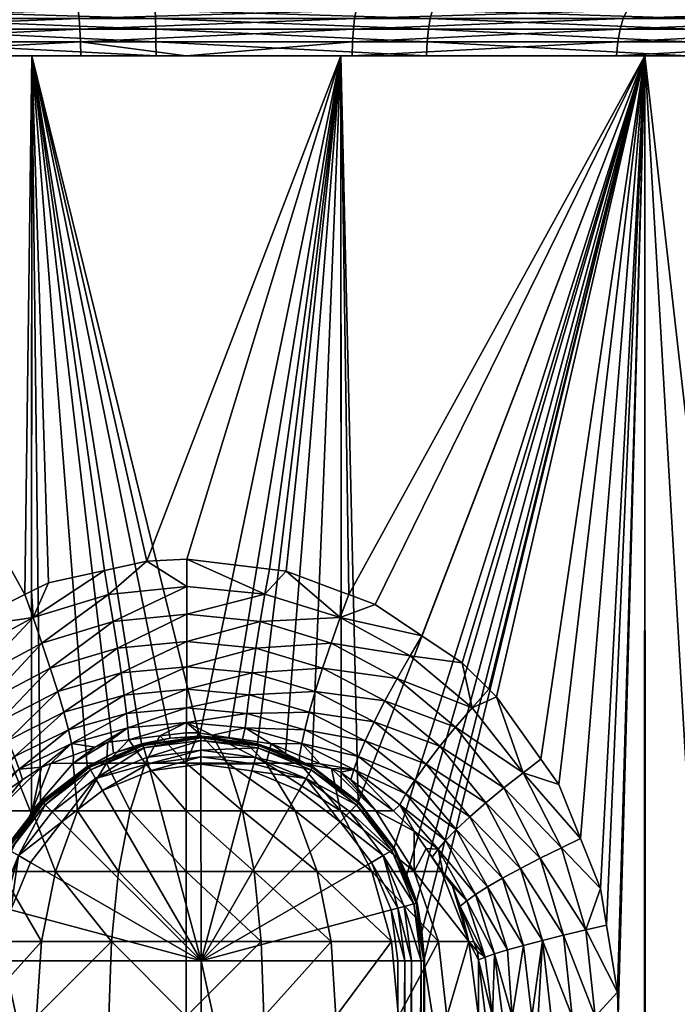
# Model space of a CAD drawing. Extents: x -0.085 to 0.085, y -0.065 to 0.021.
# Tile 13 of 24: x -0.003 to 0.008, y -0.042 to -0.026. Entities that reach past the tile are written whole.
import ezdxf

# ---------------------------------------------------------------- set-up
doc = ezdxf.new("R2010")
doc.units = 0
doc.layers.add('mesh', color=7, linetype='CONTINUOUS')

msp = doc.modelspace()

# ---------------------------------------------------------------- meshes
at = {"layer": 'mesh'}
mesh = msp.add_polyface(dxfattribs=at)
corners = [(-0.001791, -0.025557, 0.022694), (-0.001774, -0.02564, 0.022472), (-0.006261, -0.02564, 0.021655), (-0.005084, -0.025557, -0.022189), (-0.005035, -0.02564, -0.021973), (-0.000509, -0.02564, -0.022536), (-0.006207, -0.025773, 0.021466), (-0.001758, -0.025773, 0.022276), (0.002786, -0.02564, 0.022369), (-0.000504, -0.025773, -0.02234), (-0.004991, -0.025773, -0.021781), (-0.009355, -0.02564, -0.020509), (-0.006162, -0.025949, 0.021313), (-0.001746, -0.025949, 0.022117), (0.002762, -0.025773, 0.022174), (-0.000501, -0.025949, -0.02218), (-0.004955, -0.025949, -0.021625), (-0.009273, -0.025773, -0.02033), (-0.006131, -0.026157, 0.021203), (-0.001737, -0.026157, 0.022003), (0.002742, -0.025949, 0.022016), (-0.000498, -0.026157, -0.022066), (-0.00493, -0.026157, -0.021514), (-0.009207, -0.025949, -0.020185), (-0.001732, -0.026386, 0.021942), (-0.006113, -0.026386, 0.021144), (0, -0.026386, 0.02201), (0.002728, -0.026157, 0.021903), (-0.000497, -0.026386, -0.022005), (-0.004916, -0.026386, -0.021454), (-0.00916, -0.026157, -0.020082), (-0.002537, -0.026386, -0.027383), (-0.007526, -0.026386, -0.02645), (-0.009134, -0.026386, -0.020026), (-0.007526, -0.026386, 0.02645), (-0.002537, -0.026386, 0.027383), (0.002537, -0.026386, 0.027383), (-0.004947, -0.036778, 0.027094), (-0.005086, -0.036897, 0.027071), (-0.002651, -0.035226, 0.027403), (-0.00226, -0.035033, 0.027446), (-0.00254, -0.035171, 0.027415), (-0.000646, -0.034676, 0.02753), (-0.002542, -0.038826, -0.027432)]
mesh.append_faces([[corners[k] for k in face] for face in [(0, 1, 2, 2), (3, 4, 5, 5), (1, 6, 2, 2), (1, 7, 6, 6), (8, 7, 1, 1), (4, 9, 5, 5), (4, 10, 9, 9), (11, 10, 4, 4), (7, 12, 6, 6), (7, 13, 12, 12), (14, 13, 7, 7), (10, 15, 9, 9), (10, 16, 15, 15), (17, 16, 10, 10), (13, 18, 12, 12), (13, 19, 18, 18), (20, 19, 13, 13), (16, 21, 15, 15), (16, 22, 21, 21), (23, 22, 16, 16), (19, 24, 25, 25), (19, 26, 24, 24), (27, 26, 19, 19), (22, 28, 21, 21), (22, 29, 28, 28), (30, 29, 22, 22), (19, 25, 18, 18), (29, 31, 28, 28), (29, 32, 31, 31), (33, 32, 29, 29), (24, 34, 25, 25), (24, 35, 34, 34), (26, 35, 24, 24), (26, 36, 35, 35), (37, 38, 34, 34), (35, 39, 34, 34), (40, 41, 35, 35), (36, 42, 35, 35), (32, 43, 31, 31)]])
mesh = msp.add_polyface(dxfattribs=at)
corners = [(0.002814, -0.025557, 0.02259), (0.002786, -0.02564, 0.022369), (-0.001774, -0.02564, 0.022472), (0.007303, -0.025557, 0.021561), (0.007232, -0.02564, 0.02135), (0.004078, -0.025557, -0.022396), (0.004038, -0.02564, -0.022177), (0.00842, -0.02564, -0.02091), (-0.000514, -0.025557, -0.022759), (-0.000509, -0.02564, -0.022536), (0.002762, -0.025773, 0.022174), (-0.001758, -0.025773, 0.022276), (0.007169, -0.025773, 0.021164), (0.004003, -0.025773, -0.021984), (0.008346, -0.025773, -0.020728), (-0.000504, -0.025773, -0.02234), (0.002742, -0.025949, 0.022016), (-0.001746, -0.025949, 0.022117), (0.007118, -0.025949, 0.021013), (0.003974, -0.025949, -0.021827), (0.008287, -0.025949, -0.02058), (-0.000501, -0.025949, -0.02218), (0.002728, -0.026157, 0.021903), (-0.001737, -0.026157, 0.022003), (0.007081, -0.026157, 0.020905), (0.008244, -0.026157, -0.020474), (0.003954, -0.026157, -0.021715), (-0.000498, -0.026157, -0.022066), (0.00272, -0.026386, 0.021842), (0, -0.026386, 0.02201), (0.007061, -0.026386, 0.020847), (0.008221, -0.026386, -0.020417), (0.003943, -0.026386, -0.021654), (-0.000497, -0.026386, -0.022005), (0.002537, -0.026386, 0.027383), (0.007526, -0.026386, 0.02645), (0.007526, -0.026386, -0.02645), (0.002537, -0.026386, -0.027383), (-0.002537, -0.026386, -0.027383), (0.000216, -0.037551, -0.027546)]
mesh.append_faces([[corners[k] for k in face] for face in [(0, 1, 2, 2), (3, 1, 0, 0), (3, 4, 1, 1), (5, 6, 7, 7), (8, 9, 6, 6), (1, 10, 11, 11), (4, 10, 1, 1), (4, 12, 10, 10), (6, 13, 14, 14), (9, 13, 6, 6), (9, 15, 13, 13), (10, 16, 17, 17), (12, 16, 10, 10), (12, 18, 16, 16), (13, 19, 20, 20), (15, 19, 13, 13), (15, 21, 19, 19), (16, 22, 23, 23), (18, 22, 16, 16), (18, 24, 22, 22), (19, 25, 20, 20), (19, 26, 25, 25), (21, 26, 19, 19), (21, 27, 26, 26), (22, 28, 29, 29), (24, 28, 22, 22), (24, 30, 28, 28), (26, 31, 25, 25), (26, 32, 31, 31), (27, 32, 26, 26), (27, 33, 32, 32), (34, 30, 35, 35), (32, 36, 31, 31), (32, 37, 36, 36), (33, 37, 32, 32), (33, 38, 37, 37), (28, 34, 29, 29), (28, 30, 34, 34), (38, 39, 37, 37)]])
mesh = msp.add_polyface(dxfattribs=at)
corners = [(0.011494, -0.025557, 0.01965), (0.007232, -0.02564, 0.02135), (0.007303, -0.025557, 0.021561), (0.011382, -0.02564, 0.019458), (0.015214, -0.025557, 0.016934), (0.008503, -0.025557, -0.021117), (0.00842, -0.02564, -0.02091), (0.012457, -0.02564, -0.018788), (0.007169, -0.025773, 0.021164), (0.011282, -0.025773, 0.019288), (0.015065, -0.02564, 0.016768), (0.014934, -0.025773, 0.016622), (0.012348, -0.025773, -0.018624), (0.008346, -0.025773, -0.020728), (0.004038, -0.02564, -0.022177), (0.007118, -0.025949, 0.021013), (0.011202, -0.025949, 0.01915), (0.014827, -0.025949, 0.016503), (0.01226, -0.025949, -0.018491), (0.008287, -0.025949, -0.02058), (0.004003, -0.025773, -0.021984), (0.007081, -0.026157, 0.020905), (0.011144, -0.026157, 0.019052), (0.014751, -0.026157, 0.016419), (0.012197, -0.026157, -0.018396), (0.008244, -0.026157, -0.020474), (0.007061, -0.026386, 0.020847), (0.011113, -0.026386, 0.018999), (0.01471, -0.026386, 0.016373), (0.012163, -0.026386, -0.018344), (0.008221, -0.026386, -0.020417), (0.012258, -0.026386, 0.024617), (0.007526, -0.026386, 0.02645), (0.016572, -0.026386, -0.021945), (0.007526, -0.026386, -0.02645), (0.012258, -0.026386, -0.024617), (0.007085, -0.042146, 0.026634), (0.007074, -0.041749, 0.026636), (0.009709, -0.06408, -0.025803), (0.011807, -0.06408, 0.024913)]
mesh.append_faces([[corners[k] for k in face] for face in [(0, 1, 2, 2), (0, 3, 1, 1), (4, 3, 0, 0), (5, 6, 7, 7), (3, 8, 1, 1), (3, 9, 8, 8), (10, 9, 3, 3), (10, 11, 9, 9), (6, 12, 7, 7), (6, 13, 12, 12), (14, 13, 6, 6), (9, 15, 8, 8), (9, 16, 15, 15), (11, 16, 9, 9), (11, 17, 16, 16), (13, 18, 12, 12), (13, 19, 18, 18), (20, 19, 13, 13), (16, 21, 15, 15), (16, 22, 21, 21), (17, 22, 16, 16), (17, 23, 22, 22), (19, 24, 18, 18), (19, 25, 24, 24), (22, 26, 21, 21), (22, 27, 26, 26), (23, 27, 22, 22), (23, 28, 27, 27), (25, 29, 24, 24), (25, 30, 29, 29), (31, 27, 28, 28), (32, 27, 31, 31), (32, 26, 27, 27), (30, 33, 29, 29), (34, 35, 30, 30), (36, 37, 32, 32), (38, 35, 34, 34), (31, 39, 32, 32)]])
mesh = msp.add_polyface(dxfattribs=at)
corners = [(-0.001627, -0.038044, -0.027501), (-0.001602, -0.038052, -0.030186), (-0.001193, -0.03783, -0.027522), (-0.007526, -0.026386, -0.02645), (-0.003346, -0.040281, -0.027351), (-0.003191, -0.039826, -0.027369), (-0.00344, -0.040752, -0.027341), (-0.005522, -0.038143, 0.027027), (-0.005354, -0.037208, 0.027021), (-0.004681, -0.037078, 0.027179), (-0.005808, -0.037921, 0.026925), (-0.004947, -0.036778, 0.027094), (-0.003666, -0.036226, 0.027326), (-0.005086, -0.036897, 0.027071), (-0.001849, -0.037859, 0.029526), (-0.001884, -0.03767, 0.029117), (-0.001495, -0.037727, 0.029562), (-0.00201, -0.037156, 0.028349), (-0.002111, -0.036815, 0.028027), (-0.001071, -0.036512, 0.028095), (-0.00293, -0.037621, 0.028253), (-0.003076, -0.037313, 0.027929), (-0.003744, -0.038265, 0.028142), (-0.001935, -0.037444, 0.028717), (-0.00102, -0.036874, 0.028416), (-0.002818, -0.037883, 0.028621), (-0.002221, -0.037999, 0.029489), (-0.000982, -0.037176, 0.028785), (-0.002743, -0.038092, 0.029017), (-0.003452, -0.036602, 0.02746), (-0.004156, -0.037708, 0.02754), (-0.004409, -0.037397, 0.027327), (-0.003252, -0.036969, 0.027662), (-0.002369, -0.036023, 0.027573), (-0.002232, -0.036432, 0.027765), (-0.005205, -0.038394, 0.02719), (-0.003932, -0.038001, 0.027815), (-0.001132, -0.036106, 0.027838), (-0.001856, -0.037994, 0.029973), (-0.001287, -0.037648, 0.029582), (-0.00131, -0.037994, 0.030383)]
mesh.append_faces([[corners[k] for k in face] for face in [(0, 1, 2, 2), (3, 4, 5, 5), (3, 6, 4, 4), (7, 8, 9, 9), (7, 10, 8, 8), (9, 11, 12, 12), (9, 13, 11, 11), (8, 13, 9, 9), (14, 15, 16, 16), (17, 18, 19, 19), (20, 18, 17, 17), (20, 21, 18, 18), (22, 21, 20, 20), (23, 17, 24, 24), (25, 17, 23, 23), (25, 20, 17, 17), (14, 26, 15, 15), (15, 23, 27, 27), (28, 23, 15, 15), (28, 25, 23, 23), (29, 30, 31, 31), (29, 32, 30, 30), (33, 32, 29, 29), (33, 34, 32, 32), (9, 35, 7, 7), (9, 31, 35, 35), (12, 31, 9, 9), (12, 29, 31, 31), (32, 36, 30, 30), (32, 21, 36, 36), (34, 21, 32, 32), (34, 18, 21, 21), (37, 18, 34, 34), (37, 19, 18, 18), (38, 26, 14, 14), (38, 39, 40, 40), (38, 16, 39, 39), (14, 16, 38, 38)]])
mesh = msp.add_polyface(dxfattribs=at)
corners = [(-0.002537, -0.026386, -0.027383), (-0.002542, -0.038826, -0.027432), (-0.002391, -0.03863, -0.027447), (-0.007526, -0.026386, 0.02645), (-0.005354, -0.037208, 0.027021), (-0.005808, -0.037921, 0.026925), (-0.005086, -0.036897, 0.027071), (-0.003793, -0.03579, 0.027279), (-0.004947, -0.036778, 0.027094), (-0.002651, -0.035226, 0.027403), (-0.002537, -0.026386, 0.027383), (-0.00254, -0.035171, 0.027415), (-0.001343, -0.03483, 0.027493), (-0.00226, -0.035033, 0.027446), (-0.000646, -0.034676, 0.02753), (-0.007526, -0.026386, -0.02645), (-0.002977, -0.039393, -0.027392), (-0.003191, -0.039826, -0.027369), (-0.003472, -0.041235, -0.027338), (-0.00344, -0.040752, -0.027341), (-0.001193, -0.03783, -0.027522), (-0.000738, -0.037676, -0.027538), (-0.001627, -0.038044, -0.027501), (-0.000266, -0.037582, -0.027546), (0.000216, -0.037551, -0.027546), (-0.002516, -0.035604, 0.027452), (-0.003666, -0.036226, 0.027326), (0.000007, -0.035094, 0.027575), (0.000007, -0.034644, 0.027537), (-0.001277, -0.035223, 0.02754), (-0.001202, -0.03567, 0.027652), (-0.002232, -0.036432, 0.027765), (-0.002369, -0.036023, 0.027573), (-0.001132, -0.036106, 0.027838), (0.000007, -0.03555, 0.027683), (0.000007, -0.035995, 0.027866), (-0.003452, -0.036602, 0.02746), (-0.001071, -0.036512, 0.028095), (0.001142, -0.036105, 0.027841), (0.000006, -0.03641, 0.028122)]
mesh.append_faces([[corners[k] for k in face] for face in [(0, 1, 2, 2), (3, 4, 5, 5), (3, 6, 4, 4), (3, 7, 8, 8), (3, 9, 7, 7), (10, 11, 9, 9), (10, 12, 13, 13), (10, 14, 12, 12), (15, 16, 1, 1), (17, 16, 15, 15), (18, 19, 15, 15), (0, 20, 21, 21), (0, 22, 20, 20), (2, 22, 0, 0), (0, 23, 24, 24), (21, 23, 0, 0), (25, 9, 11, 11), (25, 7, 9, 9), (26, 7, 25, 25), (26, 8, 7, 7), (27, 14, 28, 28), (29, 14, 27, 27), (29, 12, 14, 14), (25, 12, 29, 29), (25, 13, 12, 12), (11, 13, 25, 25), (30, 31, 32, 32), (30, 33, 31, 31), (34, 33, 30, 30), (34, 35, 33, 33), (25, 36, 26, 26), (25, 32, 36, 36), (29, 32, 25, 25), (29, 30, 32, 32), (27, 30, 29, 29), (27, 34, 30, 30), (35, 37, 33, 33), (38, 39, 35, 35)]])
mesh = msp.add_polyface(dxfattribs=at)
corners = [(0.002537, -0.026386, 0.027383), (0.007526, -0.026386, 0.02645), (0.002665, -0.035227, 0.027402), (0.0031, -0.035389, 0.027365), (0.003864, -0.035904, 0.02726), (0.004524, -0.036348, 0.027169), (0.004962, -0.036776, 0.027093), (0.00509, -0.036901, 0.027071), (0.005817, -0.037927, 0.026923), (0.006112, -0.038343, 0.026863), (0.006469, -0.039229, 0.02678), (0.006797, -0.040046, 0.026703), (0.001636, -0.034842, 0.027489), (0.001364, -0.034809, 0.027497), (0.00254, -0.03518, 0.027412), (0.000007, -0.034644, 0.027537), (-0.000646, -0.034676, 0.02753), (0.003618, -0.039823, -0.027316), (0.003773, -0.040281, -0.027296), (0.007526, -0.026386, -0.02645), (0.00282, -0.03863, -0.027406), (0.002537, -0.026386, -0.027383), (0.002542, -0.038416, -0.02743), (0.003405, -0.039393, -0.027342), (0.002057, -0.038044, -0.027472), (0.001625, -0.037831, -0.0275), (0.001169, -0.037676, -0.027523), (0.000695, -0.037582, -0.027539), (0.000216, -0.037551, -0.027546), (0.000007, -0.035094, 0.027575), (0.001289, -0.035222, 0.027545), (0.002525, -0.035603, 0.027458), (0.001213, -0.035669, 0.027656), (0.000007, -0.035995, 0.027866), (0.000007, -0.03555, 0.027683), (0.002376, -0.036023, 0.027578)]
mesh.append_faces([[corners[k] for k in face] for face in [(0, 1, 2, 2), (1, 3, 2, 2), (1, 4, 3, 3), (5, 4, 1, 1), (1, 6, 5, 5), (1, 7, 6, 6), (8, 7, 1, 1), (1, 9, 8, 8), (1, 10, 9, 9), (11, 10, 1, 1), (0, 12, 13, 13), (0, 14, 12, 12), (2, 14, 0, 0), (0, 15, 16, 16), (13, 15, 0, 0), (17, 18, 19, 19), (20, 21, 22, 22), (20, 19, 21, 21), (23, 19, 20, 20), (23, 17, 19, 19), (21, 24, 22, 22), (21, 25, 24, 24), (26, 25, 21, 21), (21, 27, 26, 26), (21, 28, 27, 27), (29, 15, 30, 30), (31, 14, 2, 2), (31, 12, 14, 14), (30, 12, 31, 31), (30, 13, 12, 12), (15, 13, 30, 30), (31, 3, 4, 4), (2, 3, 31, 31), (32, 33, 34, 34), (30, 34, 29, 29), (30, 32, 34, 34), (31, 32, 30, 30), (31, 35, 32, 32)]])
mesh = msp.add_polyface(dxfattribs=at)
corners = [(0.007526, -0.026386, 0.02645), (0.006895, -0.040648, 0.026679), (0.006797, -0.040046, 0.026703), (0.007074, -0.041749, 0.026636), (0.007526, -0.026386, -0.02645), (0.003867, -0.040753, -0.027284), (0.003899, -0.041235, -0.027281), (0.003773, -0.040281, -0.027296), (0.003673, -0.036229, 0.027328), (0.004524, -0.036348, 0.027169), (0.004688, -0.037085, 0.027177), (0.003864, -0.035904, 0.02726), (0.002525, -0.035603, 0.027458), (0.005526, -0.038149, 0.027024), (0.00509, -0.036901, 0.027071), (0.005817, -0.037927, 0.026923), (0.004962, -0.036776, 0.027093), (0.001894, -0.037669, 0.029118), (0.002197, -0.038004, 0.029489), (0.001857, -0.037866, 0.029526), (0.00275, -0.038094, 0.029017), (0.002935, -0.037624, 0.028254), (0.003081, -0.037316, 0.02793), (0.003937, -0.038007, 0.027813), (0.002016, -0.037156, 0.028351), (0.002116, -0.036815, 0.02803), (0.001029, -0.036873, 0.028418), (0.001942, -0.037443, 0.028719), (0.002824, -0.037885, 0.028621), (0.000991, -0.037175, 0.028787), (0.002376, -0.036023, 0.027578), (0.002237, -0.036432, 0.027769), (0.001142, -0.036105, 0.027841), (0.003458, -0.036605, 0.027461), (0.003258, -0.036972, 0.027663), (0.004416, -0.037403, 0.027325), (0.004162, -0.037714, 0.027538), (0.005209, -0.038399, 0.027187), (0.001856, -0.037994, 0.029973), (0.001392, -0.037676, 0.029576)]
mesh.append_faces([[corners[k] for k in face] for face in [(0, 1, 2, 2), (0, 3, 1, 1), (4, 5, 6, 6), (4, 7, 5, 5), (8, 9, 10, 10), (8, 11, 9, 9), (12, 11, 8, 8), (13, 14, 15, 15), (10, 14, 13, 13), (10, 16, 14, 14), (9, 16, 10, 10), (17, 18, 19, 19), (20, 18, 17, 17), (21, 22, 23, 23), (24, 22, 21, 21), (24, 25, 22, 22), (26, 25, 24, 24), (27, 21, 28, 28), (27, 24, 21, 21), (29, 24, 27, 27), (17, 27, 28, 28), (30, 31, 32, 32), (33, 31, 30, 30), (33, 34, 31, 31), (35, 34, 33, 33), (35, 36, 34, 34), (37, 36, 35, 35), (8, 30, 12, 12), (8, 33, 30, 30), (10, 33, 8, 8), (10, 35, 33, 33), (13, 35, 10, 10), (13, 37, 35, 35), (34, 25, 31, 31), (34, 22, 25, 25), (36, 22, 34, 34), (36, 23, 22, 22), (38, 39, 19, 19)]])
mesh = msp.add_polyface(dxfattribs=at)
corners = [(0.007515, -0.06408, -0.02641), (0.007526, -0.026386, -0.02645), (0.003899, -0.041235, -0.027281), (0.005845, -0.040901, 0.027225), (0.005986, -0.042148, 0.027216), (0.005774, -0.042149, 0.027374), (0.005526, -0.038149, 0.027024), (0.005817, -0.037927, 0.026923), (0.006112, -0.038343, 0.026863), (0.006469, -0.039229, 0.02678), (0.006158, -0.03938, 0.026891), (0.006797, -0.040046, 0.026703), (0.006558, -0.040728, 0.026798), (0.004942, -0.040022, 0.027925), (0.005535, -0.040982, 0.027519), (0.00527, -0.041056, 0.027855), (0.005191, -0.039878, 0.027591), (0.004745, -0.040146, 0.028294), (0.005667, -0.042149, 0.027502), (0.005809, -0.039552, 0.027067), (0.004914, -0.038643, 0.027412), (0.005209, -0.038399, 0.027187), (0.005483, -0.03972, 0.027302), (0.00619, -0.040815, 0.026983), (0.005058, -0.04112, 0.028224), (0.005189, -0.042149, 0.02821), (0.005026, -0.042149, 0.028538), (0.005349, -0.042149, 0.027886), (0.00633, -0.042147, 0.026961), (0.006708, -0.042147, 0.026786), (0.005743, -0.064053, 0.0275), (0.00606, -0.064064, 0.027181), (0.005207, -0.064025, 0.028275), (0.005475, -0.064041, 0.027835), (0.005576, -0.064047, 0.027669), (0.005107, -0.064013, 0.028592)]
mesh.append_faces([[corners[k] for k in face] for face in [(0, 1, 2, 2), (3, 4, 5, 5), (6, 7, 8, 8), (9, 6, 8, 8), (9, 10, 6, 6), (11, 10, 9, 9), (11, 12, 10, 10), (13, 14, 15, 15), (13, 16, 14, 14), (17, 13, 15, 15), (18, 3, 5, 5), (19, 20, 21, 21), (19, 22, 20, 20), (23, 22, 19, 19), (23, 3, 22, 22), (10, 21, 6, 6), (10, 19, 21, 21), (12, 19, 10, 10), (12, 23, 19, 19), (3, 16, 22, 22), (3, 14, 16, 16), (18, 14, 3, 3), (24, 25, 26, 26), (15, 14, 27, 27), (24, 27, 25, 25), (24, 15, 27, 27), (28, 3, 23, 23), (28, 4, 3, 3), (29, 28, 23, 23), (18, 27, 14, 14), (5, 30, 18, 18), (28, 31, 4, 4), (4, 31, 5, 5), (25, 32, 26, 26), (27, 32, 25, 25), (18, 33, 27, 27), (34, 33, 18, 18), (32, 35, 26, 26)]])
mesh = msp.add_polyface(dxfattribs=at)
corners = [(0.00712, -0.053113, 0.026641), (0.007085, -0.042146, 0.026634), (0.007533, -0.06408, 0.026486), (0.0275, -0.026386), (0.027032, -0.026386, -0.005053), (0.027332, -0.06408, -0.00361), (0.027009, -0.06408, -0.005045), (0.026245, -0.06408, -0.008443), (0.025643, -0.026386, -0.009934), (0.025618, -0.06408, -0.009921), (0.02431, -0.06408, -0.013004), (0.023381, -0.026386, -0.014477), (0.023355, -0.06408, -0.014458), (0.02159, -0.06408, -0.017144), (0.020323, -0.026386, -0.018527), (0.020298, -0.06408, -0.018501), (0.018174, -0.06408, -0.020732), (0.016572, -0.026386, -0.021945), (0.016551, -0.06408, -0.021914), (0.01417, -0.06408, -0.023649), (0.009709, -0.06408, -0.025803), (0.007526, -0.026386, -0.02645), (0.007515, -0.06408, -0.02641), (0.012241, -0.06408, -0.024581), (0.012258, -0.026386, -0.024617), (0.007526, -0.026386, 0.02645), (0.011807, -0.06408, 0.024913), (0.012258, -0.026386, 0.024617), (0.012267, -0.06408, 0.024642), (0.016075, -0.06408, 0.022398), (0.016572, -0.026386, 0.021945), (0.01658, -0.06408, 0.021961), (0.019824, -0.06408, 0.01916), (0.020323, -0.026386, 0.018527), (0.020327, -0.06408, 0.018535), (0.022933, -0.06408, 0.015303), (0.023381, -0.026386, 0.014477), (0.02338, -0.06408, 0.014481), (0.025301, -0.06408, 0.010951), (0.025643, -0.026386, 0.009934), (0.025636, -0.06408, 0.009936), (0.026852, -0.06408, 0.006247), (0.027032, -0.026386, 0.005053), (0.027019, -0.06408, 0.005055), (0.027537, -0.06408, 0.00134), (0.027482, -0.06408, 0.000004), (0.006895, -0.040648, 0.026679), (0.006558, -0.040728, 0.026798), (0.006797, -0.040046, 0.026703), (0.007074, -0.041749, 0.026636), (0.006708, -0.042147, 0.026786), (0.00619, -0.040815, 0.026983), (0.006774, -0.064077, 0.026763), (0.00633, -0.042147, 0.026961)]
mesh.append_faces([[corners[k] for k in face] for face in [(0, 1, 2, 2), (3, 4, 5, 5), (4, 6, 5, 5), (4, 7, 6, 6), (8, 9, 7, 7), (8, 10, 9, 9), (11, 12, 10, 10), (11, 13, 12, 12), (14, 15, 13, 13), (14, 16, 15, 15), (17, 18, 16, 16), (17, 19, 18, 18), (20, 21, 22, 22), (23, 24, 20, 20), (23, 19, 24, 24), (25, 2, 1, 1), (25, 26, 2, 2), (27, 28, 26, 26), (27, 29, 28, 28), (30, 31, 29, 29), (30, 32, 31, 31), (33, 34, 32, 32), (33, 35, 34, 34), (36, 37, 35, 35), (36, 38, 37, 37), (39, 40, 38, 38), (39, 41, 40, 40), (42, 43, 41, 41), (42, 44, 43, 43), (3, 45, 44, 44), (5, 45, 3, 3), (46, 47, 48, 48), (49, 47, 46, 46), (49, 50, 47, 47), (1, 50, 49, 49), (50, 51, 47, 47), (0, 50, 1, 1), (0, 52, 50, 50), (50, 52, 53, 53)]])
mesh = msp.add_polyface(dxfattribs=at)
corners = [(0.000237, -0.037575, -0.030292), (0.001187, -0.037685, -0.030165), (0.000236, -0.03756, -0.030172), (0.001184, -0.0377, -0.030285), (0.002074, -0.038052, -0.030158), (0.00024, -0.037888, -0.03064), (0.001134, -0.037898, -0.030578), (0.000239, -0.03778, -0.030585), (0.001169, -0.037676, -0.027523), (0.000695, -0.037582, -0.027539), (0.001625, -0.037831, -0.0275), (0.000216, -0.037551, -0.027546), (0.000424, -0.037531, 0.029621), (0.000004, -0.037325, 0.029215), (0.000967, -0.037411, 0.029189), (0.001029, -0.036873, 0.028418), (0.00108, -0.036511, 0.028098), (0.002116, -0.036815, 0.02803), (0.000006, -0.036778, 0.028442), (0.000006, -0.03641, 0.028122), (0.000991, -0.037175, 0.028787), (0.002016, -0.037156, 0.028351), (0.000005, -0.037086, 0.028811), (0.001942, -0.037443, 0.028719), (0.001894, -0.037669, 0.029118), (0.001213, -0.035669, 0.027656), (0.001142, -0.036105, 0.027841), (0.000007, -0.035995, 0.027866), (0.002376, -0.036023, 0.027578), (0.002237, -0.036432, 0.027769), (0.000677, -0.037994, 0.03064), (0.000202, -0.037497, 0.029632), (0, -0.037994, 0.030727), (0.000238, -0.037619, -0.030406), (0.001174, -0.037742, -0.030398), (0.002067, -0.038065, -0.030278), (0.00092, -0.037605, 0.029598), (0.001392, -0.037676, 0.029576), (0.001857, -0.037866, 0.029526), (0.00131, -0.037994, 0.030383)]
mesh.append_faces([[corners[k] for k in face] for face in [(0, 1, 2, 2), (3, 1, 0, 0), (3, 4, 1, 1), (5, 6, 7, 7), (1, 8, 9, 9), (4, 8, 1, 1), (4, 10, 8, 8), (11, 1, 9, 9), (11, 2, 1, 1), (12, 13, 14, 14), (15, 16, 17, 17), (18, 16, 15, 15), (18, 19, 16, 16), (20, 15, 21, 21), (22, 15, 20, 20), (22, 18, 15, 15), (14, 23, 24, 24), (14, 20, 23, 23), (13, 20, 14, 14), (13, 22, 20, 20), (25, 26, 27, 27), (28, 26, 25, 25), (26, 16, 19, 19), (29, 16, 26, 26), (29, 17, 16, 16), (30, 31, 12, 12), (32, 31, 30, 30), (33, 3, 0, 0), (34, 3, 33, 33), (34, 35, 3, 3), (7, 34, 33, 33), (6, 34, 7, 7), (12, 14, 36, 36), (14, 37, 36, 36), (24, 37, 14, 14), (24, 38, 37, 37), (39, 12, 36, 36), (36, 37, 39, 39)]])
mesh = msp.add_polyface(dxfattribs=at)
corners = [(-0.00071, -0.0377, -0.0303), (-0.000715, -0.037685, -0.030179), (-0.001593, -0.038065, -0.030307), (0.000236, -0.03756, -0.030172), (0.000237, -0.037575, -0.030292), (-0.000627, -0.038002, -0.030647), (0.000239, -0.03778, -0.030585), (-0.000655, -0.037898, -0.030591), (0.00024, -0.037888, -0.03064), (-0.000266, -0.037582, -0.027546), (0.000216, -0.037551, -0.027546), (-0.000738, -0.037676, -0.027538), (-0.001193, -0.03783, -0.027522), (-0.001602, -0.038052, -0.030186), (0.000202, -0.037497, 0.029632), (0.000004, -0.037325, 0.029215), (0.000424, -0.037531, 0.029621), (-0.001495, -0.037727, 0.029562), (-0.000958, -0.037412, 0.029188), (-0.001287, -0.037648, 0.029582), (-0.001884, -0.03767, 0.029117), (-0.00102, -0.036874, 0.028416), (0.000006, -0.03641, 0.028122), (0.000006, -0.036778, 0.028442), (-0.001071, -0.036512, 0.028095), (-0.00201, -0.037156, 0.028349), (-0.000982, -0.037176, 0.028785), (0.000005, -0.037086, 0.028811), (-0.001935, -0.037444, 0.028717), (0.000007, -0.035995, 0.027866), (-0.000677, -0.037994, 0.03064), (-0.000434, -0.037546, 0.029616), (0, -0.037994, 0.030727), (-0.000698, -0.037742, -0.030413), (-0.00157, -0.038103, -0.03042), (0.000238, -0.037619, -0.030406), (0, -0.037494, 0.029633), (-0.000943, -0.037607, 0.029596), (-0.00131, -0.037994, 0.030383)]
mesh.append_faces([[corners[k] for k in face] for face in [(0, 1, 2, 2), (0, 3, 1, 1), (4, 3, 0, 0), (5, 6, 7, 7), (8, 6, 5, 5), (9, 3, 10, 10), (9, 1, 3, 3), (11, 1, 9, 9), (12, 1, 11, 11), (12, 13, 1, 1), (14, 15, 16, 16), (17, 18, 19, 19), (17, 20, 18, 18), (21, 22, 23, 23), (21, 24, 22, 22), (25, 24, 21, 21), (26, 23, 27, 27), (26, 21, 23, 23), (28, 21, 26, 26), (18, 27, 15, 15), (18, 26, 27, 27), (20, 26, 18, 18), (29, 22, 24, 24), (30, 31, 32, 32), (33, 0, 34, 34), (33, 4, 0, 0), (35, 4, 33, 33), (7, 35, 33, 33), (6, 35, 7, 7), (14, 36, 15, 15), (18, 37, 19, 19), (15, 37, 18, 18), (15, 31, 37, 37), (36, 31, 15, 15), (32, 31, 36, 36), (30, 37, 31, 31), (38, 37, 30, 30), (19, 37, 38, 38), (32, 36, 14, 14)]])
mesh = msp.add_polyface(dxfattribs=at)
corners = [(-0.003298, -0.040288, -0.03032), (-0.002947, -0.039397, -0.030197), (-0.003314, -0.040284, -0.0302), (-0.002933, -0.039405, -0.030317), (-0.002363, -0.038636, -0.030192), (-0.002351, -0.038647, -0.030313), (-0.003255, -0.040299, -0.030433), (-0.002542, -0.038826, -0.027432), (-0.002391, -0.03863, -0.027447), (-0.002977, -0.039393, -0.027392), (-0.003191, -0.039826, -0.027369), (-0.003346, -0.040281, -0.027351), (-0.003297, -0.038677, 0.029332), (-0.002743, -0.038092, 0.029017), (-0.002689, -0.038267, 0.029425), (-0.0035, -0.038672, 0.028902), (-0.0036, -0.03849, 0.028509), (-0.00293, -0.037621, 0.028253), (-0.002818, -0.037883, 0.028621), (-0.003744, -0.038265, 0.028142), (-0.003108, -0.038773, 0.029936), (-0.002377, -0.040919, 0.032271), (-0.003045, -0.039769, 0.031194), (-0.002148, -0.039769, 0.031866), (-0.003369, -0.040919, 0.031528), (-0.003741, -0.039769, 0.030317), (-0.00253, -0.038773, 0.030665), (-0.002894, -0.039427, -0.03043), (-0.002319, -0.038678, -0.030426), (-0.002753, -0.039507, -0.030608), (-0.003098, -0.040341, -0.030611), (-0.002204, -0.038792, -0.030604), (-0.002043, -0.038952, -0.030685), (-0.002556, -0.039621, -0.030689), (-0.002879, -0.040399, -0.030692), (-0.003406, -0.038773, 0.029312), (-0.002378, -0.038058, 0.029473), (-0.001884, -0.03767, 0.029117)]
mesh.append_faces([[corners[k] for k in face] for face in [(0, 1, 2, 2), (3, 1, 0, 0), (3, 4, 1, 1), (5, 4, 3, 3), (6, 3, 0, 0), (7, 4, 8, 8), (7, 1, 4, 4), (9, 1, 7, 7), (10, 1, 9, 9), (10, 2, 1, 1), (11, 2, 10, 10), (12, 13, 14, 14), (12, 15, 13, 13), (16, 17, 18, 18), (16, 19, 17, 17), (15, 18, 13, 13), (15, 16, 18, 18), (20, 12, 14, 14), (21, 22, 23, 23), (24, 25, 22, 22), (22, 26, 23, 23), (22, 20, 26, 26), (25, 20, 22, 22), (27, 3, 6, 6), (27, 5, 3, 3), (28, 5, 27, 27), (29, 27, 30, 30), (29, 28, 27, 27), (31, 28, 29, 29), (32, 31, 29, 29), (33, 29, 34, 34), (33, 32, 29, 29), (35, 15, 12, 12), (13, 36, 14, 14), (37, 36, 13, 13), (20, 36, 26, 26), (14, 36, 20, 20), (20, 35, 12, 12)]])
mesh = msp.add_polyface(dxfattribs=at)
corners = [(0.000241, -0.041235, -0.030842), (0.001854, -0.038439, -0.030655), (0.001076, -0.038116, -0.030661), (0.00024, -0.038006, -0.030667), (0.002067, -0.038065, -0.030278), (0.002074, -0.038052, -0.030158), (0.001184, -0.0377, -0.030285), (0.002835, -0.038636, -0.030152), (0.001106, -0.038002, -0.030633), (0.001134, -0.037898, -0.030578), (0.00024, -0.037888, -0.03064), (0.002057, -0.038044, -0.027472), (0.002542, -0.038416, -0.02743), (0.001625, -0.037831, -0.0275), (0.00275, -0.038094, 0.029017), (0.002382, -0.03808, 0.029468), (0.002197, -0.038004, 0.029489), (0.001856, -0.037994, 0.029973), (0.000677, -0.037994, 0.03064), (0.000424, -0.037531, 0.029621), (0.00131, -0.037994, 0.030383), (0.001857, -0.037866, 0.029526), (0.002148, -0.039769, 0.031866), (0.000923, -0.038773, 0.031573), (0.001785, -0.038773, 0.031223), (0.001111, -0.039769, 0.032288), (0, -0.038773, 0.031692), (0, -0.039769, 0.032431), (0.002529, -0.038773, 0.030665), (0, -0.037994, 0.030727), (0.002523, -0.038952, -0.030649), (0.002046, -0.038103, -0.030391), (0.001174, -0.037742, -0.030398), (0.002825, -0.038647, -0.030272), (0.002795, -0.038678, -0.030386), (0.001967, -0.038243, -0.030571), (0.002682, -0.038792, -0.030565), (0.001392, -0.037676, 0.029576)]
mesh.append_faces([[corners[k] for k in face] for face in [(0, 1, 2, 2), (0, 2, 3, 3), (4, 5, 6, 6), (4, 7, 5, 5), (8, 9, 10, 10), (3, 8, 10, 10), (2, 8, 3, 3), (11, 5, 12, 12), (11, 13, 5, 5), (14, 15, 16, 16), (17, 16, 15, 15), (18, 19, 20, 20), (17, 21, 16, 16), (22, 23, 24, 24), (25, 23, 22, 22), (25, 26, 23, 23), (27, 26, 25, 25), (28, 17, 15, 15), (28, 20, 17, 17), (24, 20, 28, 28), (24, 18, 20, 20), (23, 18, 24, 24), (23, 29, 18, 18), (26, 29, 23, 23), (0, 30, 1, 1), (31, 4, 32, 32), (31, 33, 4, 4), (34, 33, 31, 31), (9, 31, 32, 32), (35, 31, 9, 9), (35, 34, 31, 31), (36, 34, 35, 35), (8, 35, 9, 9), (30, 36, 35, 35), (2, 35, 8, 8), (1, 35, 2, 2), (1, 30, 35, 35), (20, 37, 17, 17)]])
mesh = msp.add_polyface(dxfattribs=at)
corners = [(0.002825, -0.038647, -0.030272), (0.002835, -0.038636, -0.030152), (0.002067, -0.038065, -0.030278), (0.003419, -0.039397, -0.030147), (0.003407, -0.039405, -0.030268), (0.003786, -0.040284, -0.030144), (0.003405, -0.039393, -0.027342), (0.003618, -0.039823, -0.027316), (0.00282, -0.03863, -0.027406), (0.002542, -0.038416, -0.02743), (0.002074, -0.038052, -0.030158), (0.00275, -0.038094, 0.029017), (0.0027, -0.038264, 0.029425), (0.002532, -0.038141, 0.029452), (0.002382, -0.03808, 0.029468), (0.00413, -0.039405, 0.028784), (0.003738, -0.039108, 0.02925), (0.003504, -0.038677, 0.0289), (0.002935, -0.037624, 0.028254), (0.003937, -0.038007, 0.027813), (0.003749, -0.03827, 0.02814), (0.002824, -0.037885, 0.028621), (0.003604, -0.038495, 0.028507), (0.001894, -0.037669, 0.029118), (0.003108, -0.038773, 0.029936), (0.002529, -0.038773, 0.030665), (0.003935, -0.03939, 0.029208), (0.00374, -0.039769, 0.030317), (0.003044, -0.039769, 0.031195), (0.001785, -0.038773, 0.031223), (0.002148, -0.039769, 0.031866), (0.002795, -0.038678, -0.030386), (0.00337, -0.039427, -0.030381), (0.003772, -0.040288, -0.030265), (0.002682, -0.038792, -0.030565), (0.003232, -0.039507, -0.030561), (0.002523, -0.038952, -0.030649), (0.003036, -0.039621, -0.030645), (0.003402, -0.038775, 0.029312)]
mesh.append_faces([[corners[k] for k in face] for face in [(0, 1, 2, 2), (0, 3, 1, 1), (4, 3, 0, 0), (4, 5, 3, 3), (6, 3, 7, 7), (6, 1, 3, 3), (8, 1, 6, 6), (9, 1, 8, 8), (9, 10, 1, 1), (11, 12, 13, 13), (13, 14, 11, 11), (15, 16, 17, 17), (18, 19, 20, 20), (21, 20, 22, 22), (21, 18, 20, 20), (11, 22, 17, 17), (11, 21, 22, 22), (23, 21, 11, 11), (24, 13, 12, 12), (24, 14, 13, 13), (25, 14, 24, 24), (26, 27, 16, 16), (27, 24, 16, 16), (27, 25, 24, 24), (28, 25, 27, 27), (28, 29, 25, 25), (30, 29, 28, 28), (31, 4, 0, 0), (32, 4, 31, 31), (32, 33, 4, 4), (34, 32, 31, 31), (35, 32, 34, 34), (36, 35, 34, 34), (37, 35, 36, 36), (11, 38, 12, 12), (17, 38, 11, 11), (17, 16, 38, 38), (24, 38, 16, 16), (12, 38, 24, 24)]])
mesh = msp.add_polyface(dxfattribs=at)
corners = [(0.000241, -0.041235, -0.030842), (0.00024, -0.038006, -0.030667), (-0.000596, -0.038116, -0.030674), (-0.001375, -0.038439, -0.03068), (-0.002351, -0.038647, -0.030313), (-0.001602, -0.038052, -0.030186), (-0.002363, -0.038636, -0.030192), (-0.001593, -0.038065, -0.030307), (-0.000715, -0.037685, -0.030179), (-0.000627, -0.038002, -0.030647), (0.00024, -0.037888, -0.03064), (-0.001627, -0.038044, -0.027501), (-0.002391, -0.03863, -0.027447), (0, -0.040919, 0.032896), (-0.001111, -0.039769, 0.032287), (0, -0.039769, 0.032431), (-0.001229, -0.040919, 0.032737), (-0.002148, -0.039769, 0.031866), (-0.000923, -0.038773, 0.031573), (0, -0.038773, 0.031692), (-0.001785, -0.038773, 0.031223), (-0.00253, -0.038773, 0.030665), (-0.000677, -0.037994, 0.03064), (0, -0.037994, 0.030727), (-0.00131, -0.037994, 0.030383), (-0.001856, -0.037994, 0.029973), (-0.002221, -0.037999, 0.029489), (-0.002043, -0.038952, -0.030685), (-0.002556, -0.039621, -0.030689), (-0.002319, -0.038678, -0.030426), (-0.00157, -0.038103, -0.03042), (-0.00071, -0.0377, -0.0303), (-0.002204, -0.038792, -0.030604), (-0.001488, -0.038243, -0.030598), (-0.000698, -0.037742, -0.030413), (-0.000655, -0.037898, -0.030591), (-0.001884, -0.03767, 0.029117), (-0.002378, -0.038058, 0.029473)]
mesh.append_faces([[corners[k] for k in face] for face in [(0, 1, 2, 2), (0, 2, 3, 3), (4, 5, 6, 6), (7, 5, 4, 4), (7, 8, 5, 5), (2, 9, 3, 3), (2, 10, 9, 9), (1, 10, 2, 2), (11, 6, 5, 5), (12, 6, 11, 11), (13, 14, 15, 15), (16, 17, 14, 14), (15, 18, 19, 19), (14, 18, 15, 15), (14, 20, 18, 18), (17, 20, 14, 14), (17, 21, 20, 20), (19, 22, 23, 23), (18, 22, 19, 19), (18, 24, 22, 22), (20, 24, 18, 18), (20, 25, 24, 24), (21, 25, 20, 20), (21, 26, 25, 25), (0, 3, 27, 27), (0, 27, 28, 28), (29, 7, 4, 4), (30, 7, 29, 29), (30, 31, 7, 7), (32, 30, 29, 29), (33, 30, 32, 32), (33, 34, 30, 30), (35, 34, 33, 33), (27, 33, 32, 32), (9, 35, 33, 33), (3, 33, 27, 27), (3, 9, 33, 33), (36, 26, 37, 37), (37, 26, 21, 21)]])
mesh = msp.add_polyface(dxfattribs=at)
corners = [(0.003772, -0.040288, -0.030265), (0.003911, -0.041235, -0.030143), (0.003786, -0.040284, -0.030144), (0.003897, -0.041235, -0.030264), (0.003773, -0.040281, -0.027296), (0.003867, -0.040753, -0.027284), (0.004207, -0.03978, 0.029151), (0.004034, -0.039532, 0.029187), (0.00413, -0.039405, 0.028784), (0.004603, -0.040248, 0.028683), (0.004367, -0.040009, 0.029117), (0.004492, -0.040336, 0.029086), (0.004903, -0.041174, 0.028613), (0.004717, -0.040925, 0.02903), (0.003935, -0.03939, 0.029208), (0.003738, -0.039108, 0.02925), (0.004427, -0.039081, 0.028025), (0.005191, -0.039878, 0.027591), (0.004942, -0.040022, 0.027925), (0.00465, -0.038873, 0.027695), (0.003749, -0.03827, 0.02814), (0.003937, -0.038007, 0.027813), (0.004253, -0.039259, 0.028393), (0.004745, -0.040146, 0.028294), (0.003604, -0.038495, 0.028507), (0.005058, -0.04112, 0.028224), (0.003504, -0.038677, 0.0289), (0.005209, -0.038399, 0.027187), (0.004914, -0.038643, 0.027412), (0.004162, -0.037714, 0.027538), (0.005483, -0.03972, 0.027302), (0.00419, -0.039769, 0.029292), (0.00374, -0.039769, 0.030317), (0.004636, -0.040919, 0.029422), (0.004139, -0.040919, 0.030557), (0.003854, -0.041235, -0.030377), (0.003731, -0.040299, -0.030378)]
mesh.append_faces([[corners[k] for k in face] for face in [(0, 1, 2, 2), (3, 1, 0, 0), (4, 2, 5, 5), (6, 7, 8, 8), (9, 6, 8, 8), (9, 10, 6, 6), (9, 11, 10, 10), (12, 11, 9, 9), (12, 13, 11, 11), (8, 14, 15, 15), (7, 14, 8, 8), (16, 17, 18, 18), (16, 19, 17, 17), (20, 19, 16, 16), (20, 21, 19, 19), (22, 18, 23, 23), (22, 16, 18, 18), (24, 16, 22, 22), (24, 20, 16, 16), (9, 23, 25, 25), (8, 23, 9, 9), (8, 22, 23, 23), (26, 22, 8, 8), (26, 24, 22, 22), (27, 28, 29, 29), (28, 21, 29, 29), (28, 19, 21, 21), (30, 19, 28, 28), (30, 17, 19, 19), (31, 6, 10, 10), (14, 31, 32, 32), (7, 31, 14, 14), (7, 6, 31, 31), (33, 11, 13, 13), (33, 10, 11, 11), (33, 31, 10, 10), (33, 32, 31, 31), (34, 32, 33, 33), (35, 3, 36, 36)]])
mesh = msp.add_polyface(dxfattribs=at)
corners = [(0.000241, -0.041235, -0.030842), (0.003469, -0.056035, -0.030642), (0.003469, -0.041235, -0.030642), (0.003359, -0.040399, -0.030643), (0.003036, -0.039621, -0.030645), (0.003587, -0.041235, -0.030614), (0.003587, -0.056035, -0.030614), (0.003694, -0.041235, -0.030557), (0.003772, -0.040288, -0.030265), (0.003786, -0.040284, -0.030144), (0.003407, -0.039405, -0.030268), (0.003473, -0.040369, -0.030614), (0.003577, -0.040341, -0.030558), (0.003618, -0.039823, -0.027316), (0.003773, -0.040281, -0.027296), (0.003419, -0.039397, -0.030147), (0.004139, -0.040919, 0.030557), (0.003044, -0.039769, 0.031195), (0.00374, -0.039769, 0.030317), (0.003369, -0.040919, 0.031528), (0.002148, -0.039769, 0.031866), (0.002377, -0.040919, 0.032271), (0.001111, -0.039769, 0.032288), (0.001229, -0.040919, 0.032737), (0, -0.039769, 0.032431), (0, -0.040919, 0.032896), (0.002523, -0.038952, -0.030649), (0.003694, -0.056035, -0.030557), (0.003854, -0.041235, -0.030377), (0.003731, -0.040299, -0.030378), (0.00337, -0.039427, -0.030381), (0.003897, -0.041235, -0.030264), (0.003232, -0.039507, -0.030561), (0.00127, -0.042149, 0.032893), (0, -0.042149, 0.033057), (0.002456, -0.042149, 0.032411), (0.003481, -0.042149, 0.031643), (0, -0.063893, 0.033133)]
mesh.append_faces([[corners[k] for k in face] for face in [(0, 1, 2, 2), (0, 2, 3, 3), (4, 0, 3, 3), (5, 6, 7, 7), (2, 1, 5, 5), (8, 9, 10, 10), (11, 7, 12, 12), (5, 7, 11, 11), (3, 11, 4, 4), (3, 5, 11, 11), (2, 5, 3, 3), (13, 9, 14, 14), (13, 15, 9, 9), (16, 17, 18, 18), (19, 17, 16, 16), (19, 20, 17, 17), (21, 20, 19, 19), (21, 22, 20, 20), (23, 22, 21, 21), (23, 24, 22, 22), (25, 24, 23, 23), (0, 4, 26, 26), (7, 27, 28, 28), (29, 8, 30, 30), (29, 31, 8, 8), (32, 29, 30, 30), (12, 29, 32, 32), (12, 28, 29, 29), (7, 28, 12, 12), (11, 12, 32, 32), (4, 11, 32, 32), (23, 33, 34, 34), (21, 33, 23, 23), (21, 35, 33, 33), (19, 35, 21, 21), (19, 36, 35, 35), (16, 36, 19, 19), (33, 37, 34, 34)]])
mesh = msp.add_polyface(dxfattribs=at)
corners = [(-0.002989, -0.041235, -0.030693), (0.000241, -0.056035, -0.030842), (0.000241, -0.041235, -0.030842), (-0.002989, -0.056035, -0.030693), (-0.002556, -0.039621, -0.030689), (-0.002879, -0.040399, -0.030692), (-0.002879, -0.056871, -0.030692), (-0.003107, -0.056035, -0.030666), (-0.003107, -0.041235, -0.030666), (-0.002993, -0.040369, -0.030665), (-0.003298, -0.040288, -0.03032), (-0.003423, -0.041235, -0.030321), (-0.003378, -0.041235, -0.030434), (-0.003314, -0.040284, -0.0302), (-0.003255, -0.040299, -0.030433), (-0.00344, -0.040752, -0.027341), (-0.003346, -0.040281, -0.027351), (-0.001229, -0.040919, 0.032737), (-0.001111, -0.039769, 0.032287), (0, -0.040919, 0.032896), (-0.002377, -0.040919, 0.032271), (-0.002148, -0.039769, 0.031866), (-0.003369, -0.040919, 0.031528), (-0.003045, -0.039769, 0.031194), (-0.003216, -0.056035, -0.030612), (-0.003216, -0.041235, -0.030612), (-0.003378, -0.056035, -0.030434), (-0.003098, -0.040341, -0.030611), (-0.002894, -0.039427, -0.03043), (-0.002753, -0.039507, -0.030608), (-0.003486, -0.042149, 0.031637), (-0.002461, -0.042149, 0.032408), (-0.001272, -0.042149, 0.032892), (0, -0.042149, 0.033057), (0.001229, -0.040919, 0.032737), (-0.001714, -0.063902, 0.032796), (-0.001047, -0.063896, 0.033024), (-0.002507, -0.063911, 0.032434), (-0.002201, -0.063906, 0.03263)]
mesh.append_faces([[corners[k] for k in face] for face in [(0, 1, 2, 2), (0, 3, 1, 1), (2, 4, 5, 5), (2, 5, 0, 0), (1, 3, 6, 6), (7, 3, 0, 0), (8, 7, 0, 0), (9, 8, 0, 0), (10, 11, 12, 12), (10, 13, 11, 11), (14, 10, 12, 12), (5, 9, 0, 0), (3, 7, 6, 6), (15, 13, 16, 16), (17, 18, 19, 19), (20, 21, 17, 17), (22, 23, 20, 20), (8, 24, 7, 7), (25, 24, 8, 8), (25, 26, 24, 24), (12, 26, 25, 25), (27, 25, 8, 8), (14, 12, 25, 25), (27, 14, 25, 25), (27, 28, 14, 14), (9, 27, 8, 8), (9, 29, 27, 27), (5, 29, 9, 9), (20, 30, 22, 22), (20, 31, 30, 30), (17, 31, 20, 20), (17, 32, 31, 31), (17, 33, 32, 32), (19, 33, 17, 17), (34, 33, 19, 19), (32, 35, 31, 31), (33, 36, 32, 32), (31, 37, 30, 30), (35, 38, 31, 31)]])
mesh = msp.add_polyface(dxfattribs=at)
corners = [(0.003897, -0.056035, -0.030264), (0.003911, -0.056035, -0.030143), (0.003911, -0.041235, -0.030143), (0.003897, -0.041235, -0.030264), (0.003786, -0.056986, -0.030144), (0.003772, -0.056982, -0.030265), (0.003867, -0.056518, -0.027304), (0.003899, -0.056035, -0.027299), (0.003867, -0.040753, -0.027284), (0.003899, -0.041235, -0.027281), (0.003786, -0.040284, -0.030144), (0.007515, -0.06408, -0.02641), (0.004777, -0.041082, 0.029015), (0.004903, -0.041174, 0.028613), (0.004794, -0.041216, 0.029011), (0.004717, -0.040925, 0.02903), (0.004745, -0.040146, 0.028294), (0.00527, -0.041056, 0.027855), (0.005058, -0.04112, 0.028224), (0.004603, -0.040248, 0.028683), (0.004636, -0.040919, 0.029422), (0.003854, -0.056035, -0.030377), (0.003854, -0.041235, -0.030377), (0.003694, -0.056035, -0.030557), (0.003731, -0.056971, -0.030378), (0.005026, -0.042149, 0.028538), (0.004907, -0.042149, 0.028982), (0.004945, -0.053073, 0.028988), (0.005107, -0.064013, 0.028592), (0.004794, -0.042149, 0.029454), (0.004139, -0.040919, 0.030557), (0.004277, -0.042149, 0.03064), (0.003481, -0.042149, 0.031643), (0.004319, -0.063955, 0.030654), (0.004705, -0.063973, 0.029951), (0.004844, -0.063985, 0.029468), (0.00474, -0.063976, 0.029828), (0.003514, -0.06393, 0.031668)]
mesh.append_faces([[corners[k] for k in face] for face in [(0, 1, 2, 2), (3, 0, 2, 2), (4, 1, 0, 0), (5, 4, 0, 0), (6, 1, 4, 4), (7, 1, 6, 6), (8, 2, 9, 9), (8, 10, 2, 2), (7, 2, 1, 1), (7, 9, 2, 2), (11, 9, 7, 7), (12, 13, 14, 14), (12, 15, 13, 13), (16, 17, 18, 18), (19, 18, 13, 13), (20, 12, 14, 14), (15, 12, 20, 20), (3, 21, 0, 0), (22, 21, 3, 3), (22, 23, 21, 21), (5, 0, 21, 21), (24, 5, 21, 21), (14, 25, 26, 26), (14, 13, 25, 25), (13, 18, 25, 25), (25, 27, 26, 26), (25, 28, 27, 27), (14, 26, 29, 29), (20, 14, 29, 29), (30, 31, 32, 32), (20, 31, 30, 30), (20, 29, 31, 31), (29, 26, 27, 27), (29, 33, 31, 31), (34, 33, 29, 29), (35, 29, 27, 27), (36, 34, 29, 29), (37, 32, 31, 31)]])
mesh = msp.add_polyface(dxfattribs=at)
corners = [(0.000241, -0.041235, -0.030842), (0.000241, -0.056035, -0.030842), (0.003469, -0.056035, -0.030642), (0.001076, -0.059154, -0.030661), (0.001854, -0.058832, -0.030655), (0.003036, -0.05765, -0.030645), (0.003359, -0.056871, -0.030643), (0.003694, -0.041235, -0.030557), (0.003587, -0.056035, -0.030614), (0.003694, -0.056035, -0.030557), (0.003587, -0.041235, -0.030614), (0.003473, -0.056901, -0.030614), (0.003772, -0.056982, -0.030265), (0.003419, -0.057873, -0.030147), (0.003786, -0.056986, -0.030144), (0.003407, -0.057865, -0.030268), (0.002835, -0.058634, -0.030152), (0.003731, -0.056971, -0.030378), (0.003619, -0.057444, -0.027337), (0.003406, -0.057878, -0.027365), (0.003773, -0.056989, -0.027317), (0.003867, -0.056518, -0.027304), (0.002523, -0.058318, -0.030649), (0.003577, -0.056929, -0.030558), (0.003854, -0.056035, -0.030377), (0.00337, -0.057843, -0.030381), (0.002825, -0.058623, -0.030272), (0.003232, -0.057763, -0.030561), (0.002795, -0.058592, -0.030386), (0.002682, -0.058478, -0.030565), (0.003481, -0.042149, 0.031643), (0.002409, -0.063914, 0.032524), (0.002456, -0.042149, 0.032411), (0.003244, -0.063922, 0.031959), (0.002517, -0.063915, 0.032451), (0.001238, -0.063903, 0.03298), (0.00127, -0.042149, 0.032893), (0.001712, -0.063908, 0.032795), (0.000871, -0.0639, 0.033025)]
mesh.append_faces([[corners[k] for k in face] for face in [(0, 1, 2, 2), (1, 3, 4, 4), (1, 5, 6, 6), (1, 6, 2, 2), (7, 8, 9, 9), (10, 2, 8, 8), (11, 8, 2, 2), (12, 13, 14, 14), (15, 13, 12, 12), (15, 16, 13, 13), (17, 15, 12, 12), (6, 11, 2, 2), (18, 13, 19, 19), (18, 14, 13, 13), (20, 14, 18, 18), (21, 14, 20, 20), (1, 4, 22, 22), (1, 22, 5, 5), (23, 9, 8, 8), (23, 24, 9, 9), (25, 15, 17, 17), (25, 26, 15, 15), (23, 17, 24, 24), (23, 25, 17, 17), (27, 25, 23, 23), (27, 28, 25, 25), (29, 28, 27, 27), (11, 23, 8, 8), (11, 27, 23, 23), (22, 29, 27, 27), (6, 27, 11, 11), (5, 27, 6, 6), (5, 22, 27, 27), (30, 31, 32, 32), (33, 34, 30, 30), (32, 35, 36, 36), (31, 37, 32, 32), (35, 38, 36, 36)]])

doc.saveas('drawing.dxf')
